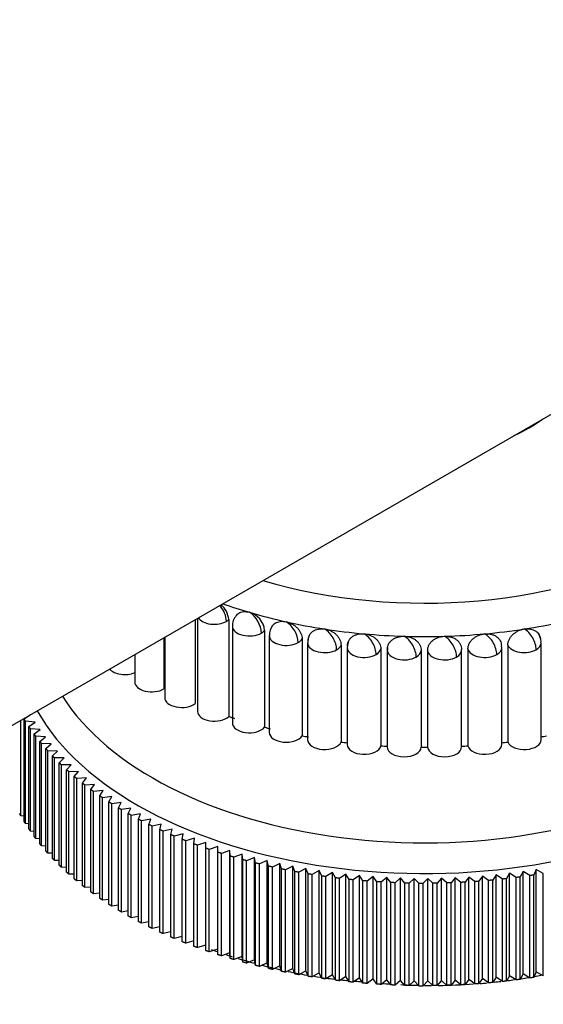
# Model space of a CAD drawing. Header units: millimetres. Extents: x 311 to 814, y 82 to 470.
# Tile 22 of 46: x 692.86 to 695.95, y 172.4 to 178.21. Entities that reach past the tile are written whole.
import ezdxf

# ---------------------------------------------------------------- set-up
doc = ezdxf.new("R2010")
doc.units = ezdxf.units.MM
for name, color, linetype in [('BRACCIO_FRONTALE', 7, 'Continuous'), ('INSERTO_M10', 7, 'Continuous'), ('Livello3', 7, 'Continuous'), ('P20050.TM10X3501', 7, 'Continuous'), ('Q26045.BM0801P', 7, 'Continuous')]:
    doc.layers.add(name, color=color, linetype=linetype)

# ---------------------------------------------------------------- blocks, each defined once
blk = doc.blocks.new('SE3')
at = {"layer": 'BRACCIO_FRONTALE', "color": 7, "linetype": 'Continuous'}
blk.add_line((221.8517, 100.1765), (252.8516, 118.0743), dxfattribs=at)
at = {"layer": 'INSERTO_M10', "color": 7, "linetype": 'Continuous'}
blk.add_ellipse((236.1016, 109.1104), major_axis=(-0.8737, 0), ratio=0.57735, start_param=2.219372, end_param=2.493017, dxfattribs=at)
at = {"layer": 'P20050.TM10X3501', "color": 7, "linetype": 'Continuous'}
for p, q in [((233.7215, 106.4643), (233.7215, 107.0296)), ((233.7397, 107.037), (233.7779, 107.0619)), ((233.7397, 106.4328), (233.7397, 107.037)), ((233.7481, 106.4191), (233.7481, 107.0233)), ((233.8048, 107.0178), (233.7481, 107.0233)), ((233.7779, 107.0619), (233.7776, 107.0619)), ((233.7681, 106.9922), (233.8048, 107.0178)), ((233.7681, 106.388), (233.7681, 106.9922)), ((233.7773, 106.3745), (233.7773, 106.9787)), ((233.8343, 106.9742), (233.7773, 106.9787)), ((233.7991, 106.9479), (233.8343, 106.9742)), ((233.7991, 106.3437), (233.7991, 106.9479)), ((233.809, 106.3304), (233.809, 106.9346)), ((233.8662, 106.9312), (233.809, 106.9346)), ((233.8325, 106.9043), (233.8662, 106.9312)), ((233.8325, 106.3001), (233.8325, 106.9043)), ((233.8432, 106.2869), (233.8432, 106.8911)), ((233.9006, 106.8888), (233.8432, 106.8911)), ((233.8684, 106.8613), (233.9006, 106.8888)), ((233.8684, 106.2571), (233.8684, 106.8613)), ((233.8799, 106.2442), (233.8799, 106.8484)), ((233.9374, 106.8472), (233.8799, 106.8484)), ((233.9068, 106.819), (233.9374, 106.8472)), ((233.9068, 106.2148), (233.9068, 106.819)), ((233.919, 106.2021), (233.919, 106.8063)), ((233.9765, 106.8062), (233.919, 106.8063)), ((233.9476, 106.7775), (233.9765, 106.8062)), ((233.9476, 106.1733), (233.9476, 106.7775)), ((234.018, 106.766), (233.9605, 106.765)), ((233.9605, 106.1608), (233.9605, 106.765)), ((233.9907, 106.7368), (234.018, 106.766)), ((233.9907, 106.1326), (233.9907, 106.7368)), ((234.0617, 106.7267), (234.0043, 106.7246)), ((234.0043, 106.1204), (234.0043, 106.7246)), ((234.0362, 106.6969), (234.0617, 106.7267)), ((234.0362, 106.0927), (234.0362, 106.6969)), ((234.1077, 106.6882), (234.0504, 106.685)), ((234.0504, 106.0807), (234.0504, 106.685)), ((234.0839, 106.6579), (234.1077, 106.6882)), ((234.0839, 106.0537), (234.0839, 106.6579)), ((234.1559, 106.6505), (234.0988, 106.6463)), ((234.0988, 106.042), (234.0988, 106.6463)), ((234.1338, 106.6199), (234.1559, 106.6505)), ((234.1338, 106.0157), (234.1338, 106.6199)), ((234.2062, 106.6139), (234.1494, 106.6085)), ((234.1858, 106.5828), (234.2062, 106.6139)), ((234.1494, 106.0043), (234.1494, 106.6085)), ((234.1858, 105.9786), (234.1858, 106.5828)), ((234.2585, 106.5782), (234.2021, 106.5717)), ((234.2021, 105.9675), (234.2021, 106.5717)), ((234.24, 106.5467), (234.2585, 106.5782)), ((234.24, 105.9425), (234.24, 106.5467)), ((234.3129, 106.5435), (234.2568, 106.536)), ((234.2568, 105.9318), (234.2568, 106.536)), ((234.2962, 106.5117), (234.3129, 106.5435)), ((234.2962, 105.9075), (234.2962, 106.5117)), ((234.3692, 106.5099), (234.3136, 106.5013)), ((234.3136, 105.8971), (234.3136, 106.5013)), ((234.3543, 106.4778), (234.3692, 106.5099)), ((233.7397, 106.4622), (233.7215, 106.4643)), ((234.3543, 105.8736), (234.3543, 106.4778)), ((234.4275, 106.4774), (234.3724, 106.4677)), ((234.3724, 105.8635), (234.3724, 106.4677)), ((234.4144, 106.445), (234.4275, 106.4774)), ((234.4144, 105.8408), (234.4144, 106.445)), ((234.4875, 106.446), (234.433, 106.4353)), ((234.4763, 106.4134), (234.4875, 106.446)), ((233.7681, 106.4172), (233.7481, 106.4191)), ((234.433, 105.8311), (234.433, 106.4353)), ((234.4763, 105.8092), (234.4763, 106.4134)), ((234.5493, 106.4157), (234.4955, 106.404)), ((234.4955, 105.7998), (234.4955, 106.404)), ((234.54, 106.383), (234.5493, 106.4157)), ((234.54, 105.7787), (234.54, 106.383)), ((234.6128, 106.3867), (234.5597, 106.3739)), ((234.6054, 106.3538), (234.6128, 106.3867)), ((233.7991, 106.3727), (233.7773, 106.3745)), ((233.8325, 106.329), (233.809, 106.3304)), ((234.5597, 105.7697), (234.5597, 106.3739)), ((234.6054, 105.7496), (234.6054, 106.3538)), ((234.678, 106.3589), (234.6256, 106.3451)), ((234.6256, 105.7409), (234.6256, 106.3451)), ((234.6725, 106.3258), (234.678, 106.3589)), ((234.6725, 105.7216), (234.6725, 106.3258)), ((234.7447, 106.3324), (234.6931, 106.3176)), ((234.7411, 106.2992), (234.7447, 106.3324)), ((233.8684, 106.2859), (233.8432, 106.2869)), ((234.6931, 105.7134), (234.6931, 106.3176)), ((234.7411, 105.695), (234.7411, 106.2992)), ((234.8129, 106.3071), (234.7622, 106.2914)), ((234.7622, 105.6872), (234.7622, 106.2914)), ((234.8111, 106.2739), (234.8129, 106.3071)), ((234.8111, 105.6697), (234.8111, 106.2739)), ((234.8825, 106.2831), (234.8327, 106.2665)), ((234.8327, 105.6623), (234.8327, 106.2665)), ((234.8826, 106.2499), (234.8825, 106.2831)), ((234.8825, 105.6789), (234.8825, 106.2831)), ((233.9068, 106.2436), (233.8799, 106.2442)), ((234.8826, 105.6457), (234.8826, 106.2499)), ((234.9534, 106.2605), (234.9046, 106.2429)), ((234.9046, 105.6387), (234.9046, 106.2429)), ((234.9555, 106.2273), (234.9534, 106.2605)), ((234.9534, 105.6563), (234.9534, 106.2605)), ((234.9555, 105.6231), (234.9555, 106.2273)), ((235.0256, 106.2393), (234.9779, 106.2208)), ((234.9779, 105.6166), (234.9779, 106.2208)), ((235.0296, 106.2062), (235.0256, 106.2393)), ((235.0256, 105.6351), (235.0256, 106.2393)), ((235.0296, 105.602), (235.0296, 106.2062)), ((235.099, 106.2195), (235.0523, 106.2)), ((235.1048, 106.1864), (235.099, 106.2195)), ((235.099, 105.6153), (235.099, 106.2195)), ((233.9476, 106.2021), (233.919, 106.2021)), ((233.9907, 106.1614), (233.9605, 106.1608)), ((235.0523, 105.5958), (235.0523, 106.2)), ((235.1048, 105.5822), (235.1048, 106.1864)), ((235.1734, 106.201), (235.1279, 106.1807)), ((235.1279, 105.5765), (235.1279, 106.1807)), ((235.1812, 106.1681), (235.1734, 106.201)), ((235.1734, 105.5968), (235.1734, 106.201)), ((235.1812, 105.5639), (235.1812, 106.1681)), ((235.2489, 106.184), (235.2046, 106.1628)), ((235.2046, 105.5586), (235.2046, 106.1628)), ((235.2585, 106.1513), (235.2489, 106.184)), ((235.2489, 105.5798), (235.2489, 106.184)), ((235.2585, 105.5471), (235.2585, 106.1513)), ((235.3253, 106.1685), (235.2822, 106.1465)), ((235.3368, 106.1359), (235.3253, 106.1685)), ((235.3253, 105.5643), (235.3253, 106.1685)), ((235.4026, 106.1544), (235.3608, 106.1316)), ((235.4159, 106.1221), (235.4026, 106.1544)), ((235.4026, 105.5502), (235.4026, 106.1544)), ((236.7618, 106.1479), (236.7475, 106.1157)), ((236.8029, 106.1247), (236.7618, 106.1479)), ((236.7618, 105.5437), (236.7618, 106.1479)), ((234.0362, 106.1215), (234.0043, 106.1204)), ((235.2822, 105.5422), (235.2822, 106.1465)), ((235.3368, 105.5317), (235.3368, 106.1359)), ((235.3608, 105.5273), (235.3608, 106.1316)), ((235.4159, 105.5179), (235.4159, 106.1221)), ((235.4806, 106.1418), (235.4401, 106.1182)), ((235.4401, 105.514), (235.4401, 106.1182)), ((235.4958, 106.1097), (235.4806, 106.1418)), ((235.4806, 105.5376), (235.4806, 106.1418)), ((235.4958, 105.5055), (235.4958, 106.1097)), ((235.5593, 106.1307), (235.5202, 106.1063)), ((235.5202, 105.5021), (235.5202, 106.1063)), ((235.5763, 106.0989), (235.5593, 106.1307)), ((235.5593, 105.5265), (235.5593, 106.1307)), ((235.5763, 105.4947), (235.5763, 106.0989)), ((235.6386, 106.1211), (235.6009, 106.096)), ((235.6009, 105.4918), (235.6009, 106.096)), ((235.6574, 106.0897), (235.6386, 106.1211)), ((235.6386, 105.5169), (235.6386, 106.1211)), ((235.6574, 105.4855), (235.6574, 106.0897)), ((235.7184, 106.113), (235.6822, 106.0872)), ((235.739, 106.082), (235.7184, 106.113)), ((235.7184, 105.5088), (235.7184, 106.113)), ((235.7986, 106.1064), (235.7639, 106.08)), ((235.821, 106.0758), (235.7986, 106.1064)), ((235.7986, 105.5022), (235.7986, 106.1064)), ((235.8791, 106.1014), (235.846, 106.0743)), ((235.9033, 106.0713), (235.8791, 106.1014)), ((235.8791, 105.4972), (235.8791, 106.1014)), ((235.9599, 106.098), (235.9283, 106.0702)), ((235.9858, 106.0683), (235.9599, 106.098)), ((235.9599, 105.4937), (235.9599, 106.098)), ((236.0409, 106.096), (236.0109, 106.0677)), ((236.0684, 106.0668), (236.0409, 106.096)), ((236.0409, 105.4918), (236.0409, 106.096)), ((236.1219, 106.0956), (236.0935, 106.0667)), ((236.1511, 106.067), (236.1219, 106.0956)), ((236.1219, 105.4914), (236.1219, 106.0956)), ((236.2029, 106.0968), (236.1762, 106.0674)), ((236.2337, 106.0687), (236.2029, 106.0968)), ((236.2029, 105.4926), (236.2029, 106.0968)), ((236.2838, 106.0995), (236.2588, 106.0696)), ((236.3162, 106.072), (236.2838, 106.0995)), ((236.2838, 105.4953), (236.2838, 106.0995)), ((236.3644, 106.1037), (236.3412, 106.0734)), ((236.3984, 106.0769), (236.3644, 106.1037)), ((236.3644, 105.4995), (236.3644, 106.1037)), ((236.4448, 106.1095), (236.4233, 106.0787)), ((236.4803, 106.0834), (236.4448, 106.1095)), ((236.4448, 105.5053), (236.4448, 106.1095)), ((236.5249, 106.1169), (236.5051, 106.0856)), ((236.5618, 106.0914), (236.5249, 106.1169)), ((236.5249, 105.5126), (236.5249, 106.1169)), ((236.5618, 105.4872), (236.5618, 106.0914)), ((236.6044, 106.1257), (236.5865, 106.0941)), ((236.5865, 105.4899), (236.5865, 106.0941)), ((236.6428, 106.1009), (236.6044, 106.1257)), ((236.6044, 105.5215), (236.6044, 106.1257)), ((236.6428, 105.4967), (236.6428, 106.1009)), ((236.6834, 106.136), (236.6673, 106.1042)), ((236.6673, 105.4999), (236.6673, 106.1042)), ((236.7232, 106.112), (236.6834, 106.136)), ((236.6834, 105.5318), (236.6834, 106.136)), ((236.7232, 105.5078), (236.7232, 106.112)), ((236.7475, 105.5115), (236.7475, 106.1157)), ((236.8029, 105.5205), (236.8029, 106.1247)), ((234.0839, 106.0826), (234.0504, 106.0807)), ((234.1338, 106.0447), (234.0988, 106.042)), ((235.6822, 105.483), (235.6822, 106.0872)), ((235.739, 105.4778), (235.739, 106.082)), ((235.7639, 105.4757), (235.7639, 106.08)), ((235.821, 105.4716), (235.821, 106.0758)), ((235.846, 105.4701), (235.846, 106.0743)), ((235.9033, 105.4671), (235.9033, 106.0713)), ((235.9283, 105.466), (235.9283, 106.0702)), ((235.9858, 105.4641), (235.9858, 106.0683)), ((236.0109, 105.4635), (236.0109, 106.0677)), ((236.0684, 105.4626), (236.0684, 106.0668)), ((236.0935, 105.4625), (236.0935, 106.0667)), ((236.1511, 105.4628), (236.1511, 106.067)), ((236.1762, 105.4632), (236.1762, 106.0674)), ((236.2337, 105.4645), (236.2337, 106.0687)), ((236.2588, 105.4654), (236.2588, 106.0696)), ((236.3162, 105.4678), (236.3162, 106.072)), ((236.3412, 105.4692), (236.3412, 106.0734)), ((236.3984, 105.4727), (236.3984, 106.0769)), ((236.4233, 105.4745), (236.4233, 106.0787)), ((236.4803, 105.4792), (236.4803, 106.0834)), ((236.5051, 105.4814), (236.5051, 106.0856)), ((234.1858, 106.0077), (234.1494, 106.0043)), ((234.24, 105.9718), (234.2021, 105.9675)), ((234.2962, 105.937), (234.2568, 105.9318)), ((234.3543, 105.9034), (234.3136, 105.8971)), ((234.4144, 105.8709), (234.3724, 105.8635)), ((234.4763, 105.8396), (234.433, 105.8311)), ((234.54, 105.8095), (234.4955, 105.7998)), ((234.6054, 105.7807), (234.5597, 105.7697)), ((234.6725, 105.7532), (234.6256, 105.7409)), ((234.7411, 105.7271), (234.6931, 105.7134)), ((234.8111, 105.7023), (234.7622, 105.6872)), ((234.8825, 105.6789), (234.8327, 105.6623)), ((234.8826, 105.6457), (234.8825, 105.6789)), ((234.9534, 105.6563), (234.9046, 105.6387)), ((234.9555, 105.6231), (234.9534, 105.6563)), ((235.0256, 105.6351), (234.9779, 105.6166)), ((235.0296, 105.602), (235.0256, 105.6351)), ((235.099, 105.6153), (235.0523, 105.5958)), ((235.1048, 105.5822), (235.099, 105.6153)), ((235.1734, 105.5968), (235.1279, 105.5765)), ((235.1812, 105.5639), (235.1734, 105.5968)), ((235.2489, 105.5798), (235.2046, 105.5586)), ((235.2585, 105.5471), (235.2489, 105.5798)), ((235.3253, 105.5643), (235.2822, 105.5422)), ((235.3368, 105.5317), (235.3253, 105.5643)), ((235.4026, 105.5502), (235.3608, 105.5273)), ((235.4159, 105.5179), (235.4026, 105.5502)), ((235.4806, 105.5376), (235.4401, 105.514)), ((235.4958, 105.5055), (235.4806, 105.5376)), ((235.5593, 105.5265), (235.5202, 105.5021)), ((235.5763, 105.4947), (235.5593, 105.5265)), ((235.6386, 105.5169), (235.6009, 105.4918)), ((235.6574, 105.4855), (235.6386, 105.5169)), ((235.7184, 105.5088), (235.6822, 105.483)), ((235.739, 105.4778), (235.7184, 105.5088)), ((236.5249, 105.5126), (236.5051, 105.4814)), ((236.5618, 105.4872), (236.5249, 105.5126)), ((236.6044, 105.5215), (236.5865, 105.4899)), ((236.6428, 105.4967), (236.6044, 105.5215)), ((236.6834, 105.5318), (236.6673, 105.4999)), ((236.7232, 105.5078), (236.6834, 105.5318)), ((236.7618, 105.5437), (236.7475, 105.5115)), ((236.8029, 105.5205), (236.7618, 105.5437)), ((235.7986, 105.5022), (235.7639, 105.4757)), ((235.821, 105.4716), (235.7986, 105.5022)), ((235.8791, 105.4972), (235.846, 105.4701)), ((235.9033, 105.4671), (235.8791, 105.4972)), ((235.9599, 105.4937), (235.9283, 105.466)), ((235.9858, 105.4641), (235.9599, 105.4937)), ((236.0409, 105.4918), (236.0109, 105.4635)), ((236.0684, 105.4626), (236.0409, 105.4918)), ((236.1219, 105.4914), (236.0935, 105.4625)), ((236.1511, 105.4628), (236.1219, 105.4914)), ((236.2029, 105.4926), (236.1762, 105.4632)), ((236.2337, 105.4645), (236.2029, 105.4926)), ((236.2838, 105.4953), (236.2588, 105.4654)), ((236.3162, 105.4678), (236.2838, 105.4953)), ((236.3644, 105.4995), (236.3412, 105.4692)), ((236.3984, 105.4727), (236.3644, 105.4995)), ((236.4448, 105.5053), (236.4233, 105.4745)), ((236.4803, 105.4792), (236.4448, 105.5053))]:
    blk.add_line(p, q, dxfattribs=at)
for centre, radius, start, end in [((236.1016, 110.3965), 4.3298, 269.56025, 269.89277), ((236.1449, 108.95), 3.4862, 278.70631, 279.41804), ((236.1449, 108.95), 3.4862, 280.02863, 280.68462), ((236.1449, 108.95), 3.4862, 265.19387, 265.96906), ((236.1449, 108.95), 3.4862, 266.98896, 268.62384), ((236.1016, 109.7923), 4.3298, 269.56025, 269.89277), ((236.1449, 108.95), 3.4862, 269.28128, 269.97678), ((236.1449, 108.95), 3.4862, 270.63384, 274.06164), ((236.1449, 108.95), 3.4862, 274.69043, 275.37243), ((236.1449, 108.95), 3.4862, 276.06037, 276.70216), ((236.1449, 108.95), 3.4862, 277.39886, 278.0509)]:
    blk.add_arc(centre, radius, start, end, dxfattribs=at)
for centre, major_axis, start_param in [((236.1016, 107.6162), (2.27, 0), 3.488167), ((236.1016, 107.5101), (2.4, 0), 3.453464)]:
    blk.add_ellipse(centre, major_axis=major_axis, ratio=0.57735, start_param=start_param, end_param=5.497787, dxfattribs=at)
for points, degree in [([(233.7481, 107.0233), (233.7439, 107.0302), (233.7397, 107.037)], 2), ([(233.7773, 106.9787), (233.7726, 106.9854), (233.7681, 106.9922)], 2), ([(233.809, 106.9346), (233.8039, 106.9412), (233.7991, 106.9479)], 2), ([(233.8432, 106.8911), (233.8378, 106.8977), (233.8325, 106.9043)], 2), ([(233.8799, 106.8484), (233.8741, 106.8548), (233.8684, 106.8613)], 2), ([(233.919, 106.8063), (233.9128, 106.8126), (233.9068, 106.819)], 2), ([(233.9605, 106.765), (233.954, 106.7712), (233.9476, 106.7775)], 2), ([(234.0043, 106.7246), (233.9975, 106.7306), (233.9907, 106.7368)], 2), ([(234.0504, 106.685), (234.0432, 106.6909), (234.0362, 106.6969)], 2), ([(234.0988, 106.6463), (234.0913, 106.6521), (234.0839, 106.6579)], 2), ([(234.1494, 106.6085), (234.1415, 106.6142), (234.1338, 106.6199)], 2), ([(234.2021, 106.5717), (234.1939, 106.5772), (234.1858, 106.5828)], 2), ([(234.2568, 106.536), (234.2484, 106.5413), (234.24, 106.5467)], 2), ([(234.3136, 106.5013), (234.3049, 106.5065), (234.2962, 106.5117)], 2), ([(233.7215, 106.4643), (233.7177, 106.4712), (233.7139, 106.4781)], 2), ([(234.3724, 106.4677), (234.3633, 106.4727), (234.3543, 106.4778)], 2), ([(234.433, 106.4353), (234.4237, 106.4401), (234.4144, 106.445)], 2), ([(233.7481, 106.4191), (233.7439, 106.4259), (233.7397, 106.4328)], 2), ([(233.7773, 106.3745), (233.7726, 106.3812), (233.7681, 106.388)], 2), ([(234.4955, 106.404), (234.4859, 106.4087), (234.4763, 106.4134)], 2), ([(234.5597, 106.3739), (234.5498, 106.3784), (234.54, 106.383)], 2), ([(233.809, 106.3304), (233.8039, 106.337), (233.7991, 106.3437)], 2), ([(234.6256, 106.3451), (234.6155, 106.3494), (234.6054, 106.3538)], 2), ([(234.6931, 106.3176), (234.6828, 106.3217), (234.6725, 106.3258)], 2), ([(233.8432, 106.2869), (233.8378, 106.2935), (233.8325, 106.3001)], 2), ([(234.7622, 106.2914), (234.7516, 106.2952), (234.7411, 106.2992)], 2), ([(234.8327, 106.2665), (234.8219, 106.2701), (234.8111, 106.2739)], 2), ([(233.8799, 106.2442), (233.8741, 106.2506), (233.8684, 106.2571)], 2), ([(233.919, 106.2021), (233.9128, 106.2084), (233.9068, 106.2148)], 2), ([(234.9046, 106.2429), (234.8936, 106.2464), (234.8826, 106.2499)], 2), ([(234.9779, 106.2208), (234.9666, 106.224), (234.9555, 106.2273)], 2), ([(235.0523, 106.2), (235.0409, 106.2031), (235.0296, 106.2062)], 2), ([(233.9605, 106.1608), (233.954, 106.167), (233.9476, 106.1733)], 2), ([(235.1279, 106.1807), (235.1163, 106.1835), (235.1048, 106.1864)], 2), ([(235.2046, 106.1628), (235.1929, 106.1654), (235.1812, 106.1681)], 2), ([(235.2822, 106.1465), (235.2704, 106.1488), (235.2585, 106.1513)], 2), ([(234.0043, 106.1204), (233.9975, 106.1264), (233.9907, 106.1326)], 2), ([(234.0504, 106.0807), (234.0432, 106.0867), (234.0362, 106.0927)], 2), ([(235.3608, 106.1316), (235.3488, 106.1337), (235.3368, 106.1359)], 2), ([(235.4401, 106.1182), (235.428, 106.1201), (235.4159, 106.1221)], 2), ([(235.5202, 106.1063), (235.508, 106.108), (235.4958, 106.1097)], 2), ([(235.6009, 106.096), (235.5886, 106.0974), (235.5763, 106.0989)], 2), ([(235.6822, 106.0872), (235.6698, 106.0884), (235.6574, 106.0897)], 2), ([(236.5865, 106.0941), (236.5742, 106.0927), (236.5618, 106.0914)], 2), ([(236.6673, 106.1042), (236.6551, 106.1025), (236.6428, 106.1009)], 2), ([(236.7475, 106.1157), (236.7354, 106.1138), (236.7232, 106.112)], 2), ([(234.0988, 106.042), (234.0913, 106.0479), (234.0839, 106.0537)], 2), ([(235.7639, 106.08), (235.7514, 106.0809), (235.739, 106.082)], 2), ([(235.846, 106.0743), (235.8335, 106.075), (235.821, 106.0758)], 2), ([(235.9283, 106.0702), (235.9158, 106.0707), (235.9033, 106.0713)], 2), ([(236.0109, 106.0677), (235.9983, 106.0679), (235.9858, 106.0683)], 2), ([(236.1762, 106.0674), (236.1636, 106.0671), (236.1511, 106.067)], 2), ([(236.2588, 106.0696), (236.2462, 106.0691), (236.2337, 106.0687)], 2), ([(236.3412, 106.0734), (236.3287, 106.0727), (236.3162, 106.072)], 2), ([(236.4233, 106.0787), (236.4109, 106.0778), (236.3984, 106.0769)], 2), ([(236.5051, 106.0856), (236.4927, 106.0845), (236.4803, 106.0834)], 2), ([(234.1494, 106.0043), (234.1415, 106.0099), (234.1338, 106.0157)], 2), ([(234.2021, 105.9675), (234.1939, 105.973), (234.1858, 105.9786)], 2), ([(234.2568, 105.9318), (234.2484, 105.9371), (234.24, 105.9425)], 2), ([(234.3136, 105.8971), (234.3049, 105.9023), (234.2962, 105.9075)], 2), ([(234.3724, 105.8635), (234.3633, 105.8685), (234.3543, 105.8736)], 2), ([(234.433, 105.8311), (234.4237, 105.8359), (234.4144, 105.8408)], 2), ([(234.4955, 105.7998), (234.4859, 105.8045), (234.4763, 105.8092)], 2), ([(234.5597, 105.7697), (234.5498, 105.7742), (234.54, 105.7787)], 2), ([(234.6256, 105.7409), (234.6155, 105.7452), (234.6054, 105.7496)], 2), ([(234.6931, 105.7134), (234.6828, 105.7175), (234.6725, 105.7216)], 2), ([(234.7622, 105.6872), (234.7516, 105.691), (234.7411, 105.695)], 2), ([(234.8327, 105.6623), (234.8219, 105.6659), (234.8111, 105.6697)], 2), ([(234.8438, 105.6761), (234.8555, 105.6719), (234.8673, 105.6677), (234.8791, 105.6635)], 3), ([(234.9046, 105.6387), (234.8936, 105.6422), (234.8826, 105.6457)], 2), ([(234.9317, 105.6456), (234.9439, 105.6416), (234.9561, 105.6376), (234.9684, 105.6337)], 3), ([(234.9779, 105.6166), (234.9666, 105.6198), (234.9555, 105.6231)], 2), ([(235.0022, 105.6232), (235.0347, 105.6133), (235.0677, 105.6038), (235.1011, 105.5946)], 3), ([(235.0523, 105.5958), (235.0409, 105.5989), (235.0296, 105.602)], 2), ([(235.1279, 105.5765), (235.1163, 105.5793), (235.1048, 105.5822)], 2), ([(235.1436, 105.5833), (235.1791, 105.574), (235.2152, 105.5652), (235.2515, 105.5569)], 3), ([(235.2046, 105.5586), (235.1929, 105.5612), (235.1812, 105.5639)], 2), ([(235.2822, 105.5422), (235.2704, 105.5446), (235.2585, 105.5471)], 2), ([(235.2979, 105.5467), (235.3347, 105.5388), (235.3717, 105.5316), (235.4087, 105.525)], 3), ([(235.3608, 105.5273), (235.3488, 105.5295), (235.3368, 105.5317)], 2), ([(235.4401, 105.514), (235.428, 105.5159), (235.4159, 105.5179)], 2), ([(236.7475, 105.5115), (236.7354, 105.5096), (236.7232, 105.5078)], 2), ([(235.5202, 105.5021), (235.508, 105.5038), (235.4958, 105.5055)], 2), ([(235.6009, 105.4918), (235.5886, 105.4932), (235.5763, 105.4947)], 2), ([(235.6109, 105.4968), (235.6242, 105.4954), (235.6376, 105.4941), (235.6512, 105.4928)], 3), ([(235.6822, 105.483), (235.6698, 105.4842), (235.6574, 105.4855)], 2), ([(235.693, 105.4891), (235.7059, 105.488), (235.719, 105.487), (235.7324, 105.4859)], 3), ([(235.7639, 105.4757), (235.7514, 105.4767), (235.739, 105.4778)], 2), ([(235.846, 105.4701), (235.8335, 105.4708), (235.821, 105.4716)], 2), ([(235.9283, 105.466), (235.9158, 105.4665), (235.9033, 105.4671)], 2), ([(236.0109, 105.4635), (235.9983, 105.4637), (235.9858, 105.4641)], 2), ([(236.1762, 105.4632), (236.1636, 105.4629), (236.1511, 105.4628)], 2), ([(236.2588, 105.4654), (236.2462, 105.4649), (236.2337, 105.4645)], 2), ([(236.3412, 105.4692), (236.3287, 105.4685), (236.3162, 105.4678)], 2), ([(236.4233, 105.4745), (236.4109, 105.4736), (236.3984, 105.4727)], 2), ([(236.5051, 105.4814), (236.4927, 105.4803), (236.4803, 105.4792)], 2), ([(236.5865, 105.4899), (236.5742, 105.4885), (236.5618, 105.4872)], 2), ([(236.6673, 105.4999), (236.6551, 105.4983), (236.6428, 105.4967)], 2)]:
    blk.add_open_spline(points, degree=degree, dxfattribs=at)
blk.add_open_spline([(235.451, 105.5178), (235.4745, 105.514), (235.5149, 105.508), (235.5548, 105.503), (235.5716, 105.5011)], degree=3, knots=[0.89117544, 0.89117544, 0.89117544, 0.89117544, 0.91357151, 0.9297117, 0.9297117, 0.9297117, 0.9297117], dxfattribs=at)
at = {"layer": 'Q26045.BM0801P', "color": 7, "linetype": 'Continuous'}
for p, q in [((234.749, 107.6228), (234.749, 107.1268)), ((234.7626, 107.6306), (234.7626, 107.0814)), ((234.9476, 107.6225), (234.9476, 107.051)), ((234.9688, 107.5842), (234.9688, 107.0126)), ((235.1589, 107.5591), (235.1589, 106.9875)), ((234.5637, 107.5158), (234.5637, 107.2133)), ((234.5652, 107.5167), (234.5652, 107.2142)), ((234.5699, 107.5194), (234.5699, 107.1622)), ((235.1863, 107.5283), (235.1863, 106.9567)), ((235.3805, 107.5087), (235.3805, 106.9372)), ((235.4128, 107.4858), (235.4128, 106.9142)), ((235.6511, 107.4894), (235.6466, 107.4572)), ((236.7905, 106.9142), (236.7905, 107.4858)), ((235.61, 107.472), (235.61, 106.9005)), ((235.6457, 107.4572), (235.6457, 106.8856)), ((235.8449, 107.4494), (235.8449, 106.8778)), ((235.8825, 107.4428), (235.8825, 106.8713)), ((235.8837, 107.458), (235.8844, 107.4427)), ((236.0825, 107.441), (236.0825, 106.8695)), ((236.1207, 107.441), (236.1207, 106.8695)), ((236.3207, 106.8713), (236.3207, 107.4428)), ((236.3584, 107.4494), (236.3584, 106.8778)), ((236.5575, 106.8856), (236.5575, 107.4572)), ((236.5933, 107.472), (236.5933, 106.9005)), ((234.393, 107.4172), (234.393, 107.2542))]:
    blk.add_line(p, q, dxfattribs=at)
for centre, radius, start, end in [((234.8158, 107.6108), 0.1323, 5.10231, 49.58818), ((235.0361, 107.5468), 0.1234, 5.69911, 74.61971), ((235.2775, 107.5328), 0.0902, 142.41801, 182.94416), ((236.1016, 111.4595), 3.9368, 268.26707, 271.73324), ((236.1016, 110.8098), 3.9403, 269.72247, 270.27753)]:
    blk.add_arc(centre, radius, start, end, dxfattribs=at)
for centre, major_axis, start_param, end_param in [((236.1016, 108.9178), (2.075, 0), 4.235261, 5.497787), ((236.1016, 108.8361), (-2.275, 0), 1.020335, 1.099573), ((234.8626, 107.6529), (0.05, -0.0866), 0.785398, 1.883015), ((235.0688, 107.5842), (0.05, -0.0866), 0.785398, 2.356048), ((236.1016, 108.8361), (-2.275, 0), 1.099573, 1.20429), ((234.8626, 107.6529), (0.1, 0), 3.47799, 5.497787), ((234.8626, 107.6529), (0.1, 0), -0.785398, -0.55421), ((235.2864, 107.5282), (0.05, -0.0866), 0.785398, 2.356123), ((236.1016, 108.8361), (-2.275, 0), 1.20429, 1.309006), ((236.1016, 108.8361), (2.275, 0), -1.308994, -1.204275), ((235.0688, 107.5842), (0.1, 0), 3.142672, 5.497787), ((235.0688, 107.5842), (0.1, 0), 5.497787, 5.833695), ((235.5128, 107.4858), (0.05, -0.0866), 0.785398, 2.356195), ((236.1016, 108.8361), (-2.275, 0), 1.309006, 1.413724), ((236.1016, 108.8361), (2.275, 0), -1.413713, -1.308994), ((236.6905, 107.4858), (0.05, -0.0866), 0.785398, 2.356294), ((235.2864, 107.5283), (0.1, 0), 3.143212, 5.497787), ((235.2864, 107.5283), (0.1, 0), 5.497787, 5.938415), ((235.5128, 107.4858), (0.1, 0), 3.143601, 5.497787), ((235.7458, 107.4572), (0.05, -0.0866), 0.785398, 2.35623), ((236.1016, 108.8361), (-2.275, 0), 1.413724, 1.518442), ((235.9826, 107.4428), (0.05, -0.0866), 0.785398, 2.35623), ((236.1016, 108.8361), (2.275, 0), 4.764753, 4.869472), ((236.2207, 107.4428), (0.05, -0.0866), 0.785398, 2.356246), ((236.4575, 107.4572), (0.05, -0.0866), 0.785398, 2.356285), ((236.6904, 107.4858), (-0.1, 0), 2.356194, 3.142321), ((235.5128, 107.4858), (0.1, 0), 5.497787, 6.043135), ((235.7458, 107.4572), (0.1, 0), 3.142396, 5.497787), ((235.7458, 107.4572), (0.1, 0), 5.497787, 6.147854), ((235.9826, 107.4428), (0.1, 0), 3.067484, 3.141593), ((235.9826, 107.4428), (0.1, 0), 3.141593, 5.497787), ((235.9826, 107.4428), (0.1, 0), 5.497787, 6.252574), ((236.2207, 107.4428), (0.1, 0), 3.172204, 5.497787), ((236.2207, 107.4428), (-0.1, 0), 2.356194, 3.141593), ((236.2207, 107.4428), (-0.1, 0), 3.141593, 3.215701), ((236.4575, 107.4572), (0.1, 0), 3.276924, 5.497787), ((236.4575, 107.4572), (-0.1, 0), 2.356194, 3.141593), ((236.4575, 107.4572), (-0.1, 0), 3.141593, 3.320421), ((236.6904, 107.4858), (0.1, 0), 3.381643, 5.497787), ((234.3336, 107.3563), (0.1, 0), 3.594761, 5.347166), ((234.493, 107.2542), (0.1, 0), 3.141593, 5.497787), ((234.6699, 107.1622), (0.1, 0), 3.141593, 5.624256), ((234.8626, 107.0814), (0.1, 0), 3.141593, 5.728975), ((236.1016, 108.1829), (-2.275, 0), 1.038808, 1.055587), ((235.0688, 107.0126), (0.1, 0), 3.141593, 5.833695), ((236.1016, 108.1829), (-2.275, 0), 1.143528, 1.160307), ((235.2864, 106.9567), (0.1, 0), 3.141593, 5.938415), ((236.1016, 108.1829), (-2.275, 0), 1.248247, 1.265027), ((235.5128, 106.9142), (0.1, 0), 3.141593, 6.043135), ((236.6904, 106.9142), (-0.1, 0), 0.240051, 3.141593), ((236.1016, 108.1829), (2.275, 0), -1.265027, -1.248247), ((236.1016, 108.1829), (-2.275, 0), 1.352967, 1.369747), ((235.7458, 106.8856), (0.1, 0), 3.141593, 6.147854), ((236.1016, 108.1829), (-2.275, 0), 1.457687, 1.474466), ((235.9826, 106.8713), (0.1, 0), 3.141593, 6.252574), ((236.2207, 106.8713), (-0.1, 0), 0.030611, 3.141593), ((236.1016, 108.1829), (2.275, 0), -1.474466, -1.457687), ((236.4575, 106.8856), (-0.1, 0), 0.135331, 3.141593), ((236.1016, 108.1829), (2.275, 0), -1.369746, -1.352967)]:
    blk.add_ellipse(centre, major_axis=major_axis, ratio=0.57735, start_param=start_param, end_param=end_param, dxfattribs=at)
for points, knots in [([(234.9951, 107.6518), (234.9952, 107.6519), (234.9985, 107.6554), (235.0059, 107.6615), (235.0192, 107.6675), (235.0346, 107.6702), (235.0513, 107.6701), (235.063, 107.6672), (235.0688, 107.6658)], [0.3714386, 0.3714386, 0.3714386, 0.3714386, 0.3751352, 0.5000293, 0.6239498, 0.7492856, 0.8752288, 1, 1, 1, 1]), ([(234.997, 107.6538), (234.989, 107.644), (234.9763, 107.6268), (234.9674, 107.5996), (234.9695, 107.5865), (234.9698, 107.5842)], [0, 0, 0, 0, 0.450194, 0.917002, 1, 1, 1, 1]), ([(235.2043, 107.5855), (235.2058, 107.5877), (235.2105, 107.5936), (235.2203, 107.6016), (235.2343, 107.6085), (235.2505, 107.6122), (235.268, 107.6131), (235.2803, 107.6109), (235.2864, 107.6099)], [0.308549, 0.308549, 0.308549, 0.308549, 0.3751349, 0.5000293, 0.6239497, 0.7492855, 0.8752419, 1, 1, 1, 1]), ([(235.2864, 107.6099), (235.2895, 107.6091), (235.2956, 107.6076), (235.3047, 107.6044), (235.3137, 107.6005), (235.3253, 107.5945), (235.3389, 107.5853), (235.3532, 107.5722), (235.3651, 107.5574), (235.3738, 107.5415), (235.3795, 107.525), (235.3801, 107.5142), (235.3805, 107.5087)], [0, 0, 0, 0, 0.06308, 0.125547, 0.188016, 0.251106, 0.37578, 0.500489, 0.625124, 0.749787, 0.874798, 1, 1, 1, 1]), ([(235.4168, 107.5019), (235.4169, 107.5046), (235.4171, 107.5099), (235.4185, 107.5176), (235.4207, 107.5249), (235.425, 107.5342), (235.4323, 107.5448), (235.4443, 107.5551), (235.4589, 107.5628), (235.4757, 107.5675), (235.4939, 107.5695), (235.5065, 107.5681), (235.5128, 107.5674)], [0, 0, 0, 0, 0.06293, 0.125212, 0.187456, 0.250274, 0.375123, 0.500029, 0.623939, 0.749285, 0.875249, 1, 1, 1, 1]), ([(235.5128, 107.5674), (235.516, 107.5668), (235.5224, 107.5657), (235.5318, 107.5631), (235.5411, 107.5597), (235.553, 107.5544), (235.5671, 107.5461), (235.5819, 107.5338), (235.5941, 107.5198), (235.6031, 107.5044), (235.6089, 107.4882), (235.6096, 107.4774), (235.61, 107.472)], [0, 0, 0, 0, 0.06311, 0.12559, 0.188055, 0.251123, 0.375794, 0.5005, 0.625133, 0.749793, 0.874801, 1, 1, 1, 1]), ([(236.5933, 107.472), (236.5934, 107.4747), (236.5936, 107.4801), (236.595, 107.4882), (236.5973, 107.4963), (236.6017, 107.5069), (236.6092, 107.5198), (236.6214, 107.5338), (236.6362, 107.546), (236.6531, 107.5559), (236.6714, 107.5636), (236.6841, 107.5661), (236.6905, 107.5674)], [0, 0, 0, 0, 0.062929, 0.125212, 0.187456, 0.250274, 0.375123, 0.500029, 0.623938, 0.749285, 0.875272, 1, 1, 1, 1]), ([(236.6905, 107.5674), (236.6936, 107.5678), (236.7, 107.5687), (236.7094, 107.5689), (236.7186, 107.5685), (236.7304, 107.5668), (236.7444, 107.5628), (236.7589, 107.5551), (236.7709, 107.5448), (236.7797, 107.5322), (236.7854, 107.5178), (236.7861, 107.5072), (236.7865, 107.5019)], [0, 0, 0, 0, 0.063105, 0.125582, 0.18805, 0.251124, 0.375795, 0.500501, 0.625134, 0.749793, 0.874802, 1, 1, 1, 1]), ([(235.6473, 107.4675), (235.6474, 107.4701), (235.6476, 107.4755), (235.649, 107.4832), (235.6514, 107.4907), (235.6557, 107.5003), (235.6633, 107.5113), (235.6756, 107.5223), (235.6905, 107.5309), (235.7077, 107.5366), (235.7263, 107.5397), (235.7393, 107.5391), (235.7458, 107.5388)], [0, 0, 0, 0, 0.062929, 0.125212, 0.187456, 0.250274, 0.375123, 0.500029, 0.623939, 0.749285, 0.875256, 1, 1, 1, 1]), ([(235.7458, 107.5388), (235.749, 107.5384), (235.7555, 107.5377), (235.7652, 107.5356), (235.7746, 107.5329), (235.7868, 107.5282), (235.8012, 107.5208), (235.8162, 107.5094), (235.8287, 107.4962), (235.8378, 107.4813), (235.8438, 107.4655), (235.8445, 107.4548), (235.8449, 107.4494)], [0, 0, 0, 0, 0.063107, 0.125586, 0.188052, 0.251123, 0.375795, 0.500501, 0.625133, 0.749793, 0.874801, 1, 1, 1, 1]), ([(235.8828, 107.4471), (235.8829, 107.4498), (235.8831, 107.4551), (235.8846, 107.463), (235.8869, 107.4706), (235.8914, 107.4804), (235.899, 107.4919), (235.9115, 107.5036), (235.9267, 107.5132), (235.9441, 107.5199), (235.9629, 107.5242), (235.9761, 107.5244), (235.9826, 107.5245)], [0, 0, 0, 0, 0.062929, 0.125212, 0.187456, 0.250274, 0.375123, 0.500029, 0.623938, 0.749285, 0.875263, 1, 1, 1, 1]), ([(235.9826, 107.5245), (235.9859, 107.5243), (235.9924, 107.5239), (236.0022, 107.5225), (236.0117, 107.5203), (236.024, 107.5164), (236.0386, 107.5098), (236.0537, 107.4994), (236.0663, 107.4868), (236.0755, 107.4725), (236.0815, 107.4571), (236.0822, 107.4464), (236.0825, 107.441)], [0, 0, 0, 0, 0.063107, 0.125585, 0.188051, 0.251123, 0.375795, 0.500501, 0.625133, 0.749793, 0.874801, 1, 1, 1, 1]), ([(236.1207, 107.441), (236.1208, 107.4437), (236.121, 107.4491), (236.1225, 107.457), (236.1249, 107.4648), (236.1293, 107.4749), (236.137, 107.4868), (236.1495, 107.4993), (236.1647, 107.5098), (236.1822, 107.5176), (236.2011, 107.523), (236.2142, 107.524), (236.2207, 107.5245)], [0, 0, 0, 0, 0.062929, 0.125212, 0.187456, 0.250274, 0.375123, 0.500029, 0.623938, 0.749285, 0.875268, 1, 1, 1, 1]), ([(236.2207, 107.5245), (236.224, 107.5245), (236.2306, 107.5245), (236.2403, 107.5236), (236.2498, 107.522), (236.2621, 107.5189), (236.2766, 107.5132), (236.2917, 107.5037), (236.3042, 107.4919), (236.3134, 107.4782), (236.3194, 107.4631), (236.3201, 107.4524), (236.3204, 107.4471)], [0, 0, 0, 0, 0.063107, 0.125585, 0.188051, 0.251124, 0.375795, 0.500501, 0.625133, 0.749793, 0.874802, 1, 1, 1, 1]), ([(236.3584, 107.4494), (236.3585, 107.4521), (236.3587, 107.4574), (236.3602, 107.4655), (236.3625, 107.4734), (236.3669, 107.4838), (236.3746, 107.4961), (236.387, 107.5094), (236.4021, 107.5208), (236.4194, 107.5296), (236.4381, 107.5362), (236.4511, 107.5379), (236.4575, 107.5388)], [0, 0, 0, 0, 0.062929, 0.125212, 0.187456, 0.250274, 0.375123, 0.500029, 0.623938, 0.749285, 0.875269, 1, 1, 1, 1]), ([(236.4575, 107.5388), (236.4608, 107.539), (236.4673, 107.5395), (236.4769, 107.5392), (236.4863, 107.5382), (236.4985, 107.5357), (236.5128, 107.5309), (236.5277, 107.5223), (236.54, 107.5113), (236.549, 107.4981), (236.5549, 107.4834), (236.5556, 107.4728), (236.5559, 107.4675)], [0, 0, 0, 0, 0.063105, 0.125582, 0.188049, 0.251124, 0.375795, 0.500501, 0.625133, 0.749793, 0.874802, 1, 1, 1, 1])]:
    blk.add_open_spline(points, degree=3, knots=knots, dxfattribs=at)
for points in [[(235.4246, 107.5329), (235.4147, 107.5102), (235.4113, 107.4944), (235.4143, 107.4857)], [(236.7889, 107.4857), (236.7918, 107.4952), (236.7886, 107.5106), (236.7792, 107.5319)]]:
    blk.add_open_spline(points, degree=3, dxfattribs=at)

msp = doc.modelspace()

# ---------------------------------------------------------------- block references
at = {"layer": 'Livello3'}
msp.add_blockref('SE3', (459.1483, 67.0452), dxfattribs=at)

doc.saveas('drawing.dxf')
